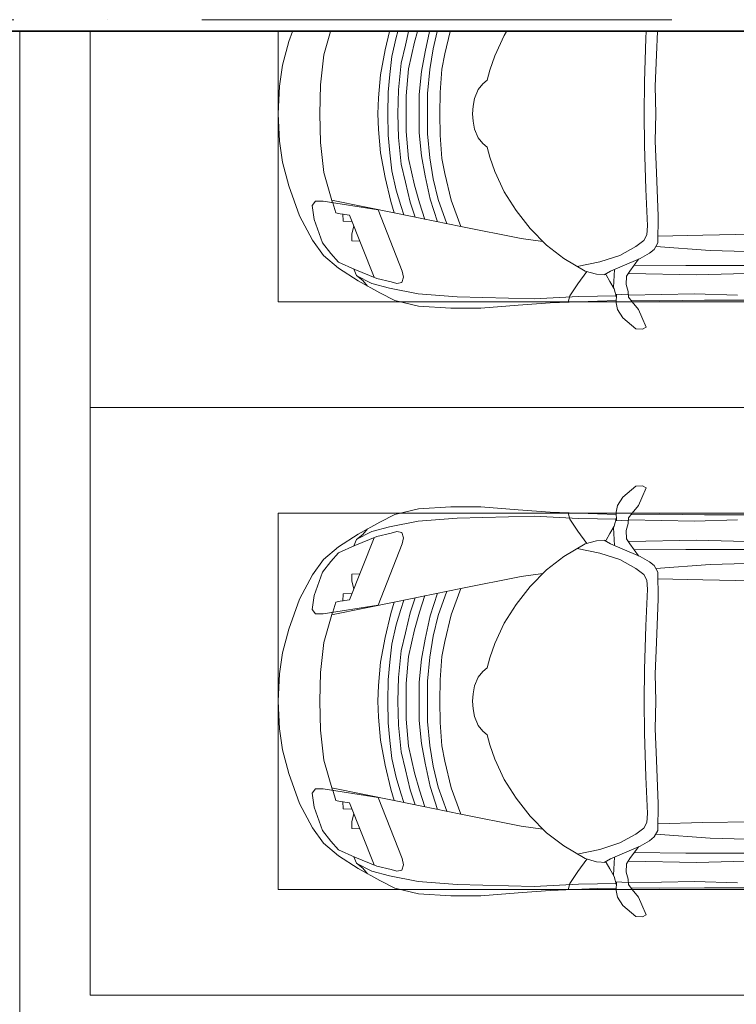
# Model space of a CAD drawing. Header units: millimetres. Extents: x -32229 to 192519, y -13689 to 125138.
# Tile 31 of 183: x -6265 to -3215, y 65961 to 70150. Entities that reach past the tile are written whole.
import ezdxf

# ---------------------------------------------------------------- set-up
doc = ezdxf.new("R2010")
doc.units = ezdxf.units.MM
doc.linetypes.add('ADSK_Осевая', pattern=[2800, 2000, -400, 0, -400])
for name, color, linetype, lineweight in [('A-DETL-GENF-OTLN', 7, 'Continuous', 18), ('A-FLOR-____-OTLN', 7, 'Continuous', 18), ('C-PRKG-____-OTLN', 7, 'Continuous', 18), ('E-CABL-TRAY-CNTR', 7, 'ADSK_Осевая', 18), ('E-CABL-TRAY-OTLN', 7, 'Continuous', 18)]:
    doc.layers.add(name, color=color, linetype=linetype, lineweight=lineweight)

# ---------------------------------------------------------------- blocks, each defined once
blk = doc.blocks.new('АР_Машиноместо - 4900x2400_М__5300х2500_-V138--01 ЭЛ')
at = {"layer": 'A-DETL-GENF-OTLN', "color": 253, "lineweight": 13, "true_color": 0xaaaaaa}
for p, q in [((1044.2, -818.6), (943.3, -845.1)), ((1132.7, -806), (1044.2, -818.6)), ((1250, -800), (1132.7, -806)), ((1250, -800), (1367.3, -806)), ((1367.3, -806), (1455.8, -818.6)), ((1455.8, -818.6), (1556.7, -845.1)), ((943.3, -845.1), (815.8, -891)), ((1556.7, -845.1), (1599.9, -860.6)), ((815.8, -891), (711.9, -946.2)), ((711.9, -946.2), (647.2, -992.8)), ((800.1, -952.6), (700.9, -989.1)), ((859, -944.1), (800.1, -952.6)), ((877.7, -958.9), (859, -944.1)), ((877.7, -991.4), (877.7, -958.9)), ((647.2, -992.8), (593.2, -1056.8)), ((700.9, -989.1), (655, -1024.3)), ((841.1, -1225.9), (877.7, -991.4)), ((1000.2, -994.5), (871.4, -1031.3)), ((1127.4, -979.8), (1000.2, -994.5)), ((1250, -977.6), (1127.4, -979.8)), ((1250, -977.6), (1372.6, -979.8)), ((1372.6, -979.8), (1499.8, -994.5)), ((1499.8, -994.5), (1599.9, -1023.1)), ((654.7, -1024.4), (617.9, -1057.3)), ((882.6, -1027.5), (853.8, -1167.4)), ((593.2, -1056.8), (539.3, -1140.4)), ((617.9, -1057.3), (586.9, -1126.3)), ((586.9, -1126.3), (548.2, -1220.1)), ((589, -1121.6), (561.3, -1132.6)), ((539.3, -1140.4), (487.4, -1232.1)), ((540.4, -1159.6), (516.2, -1180.5)), ((561.3, -1132.6), (540.4, -1159.6)), ((853.8, -1167.4), (826.8, -1300.9)), ((487.4, -1232.1), (455.7, -1296.1)), ((548.2, -1220.1), (535, -1280.6)), ((580.7, -1327.1), (841.1, -1225.9)), ((978.6, -1254.6), (876.3, -1278.7)), ((1084.1, -1236), (978.6, -1254.6)), ((1182.5, -1227.5), (1084.1, -1236)), ((1250, -1223.7), (1182.5, -1227.5)), ((1250, -1223.7), (1317.5, -1227.5)), ((1317.5, -1227.5), (1415.9, -1236)), ((1415.9, -1236), (1521.4, -1254.6)), ((1521.4, -1254.6), (1599.9, -1273.1)), ((455.7, -1296.1), (430.8, -1396.6)), ((535, -1280.6), (527.2, -1305.2)), ((876.3, -1278.7), (828.3, -1293.7)), ((1007.1, -1283.7), (925.2, -1301.6)), ((1083.6, -1274.6), (1007.1, -1283.7)), ((1159.1, -1267.9), (1083.6, -1274.6)), ((1250, -1266.6), (1159.1, -1267.9)), ((1250, -1266.6), (1340.9, -1267.9)), ((1340.9, -1267.9), (1416.4, -1274.6)), ((1416.4, -1274.6), (1492.9, -1283.7)), ((1492.9, -1283.7), (1574.8, -1301.6)), ((527.2, -1305.2), (531.8, -1326)), ((531.8, -1326), (554.4, -1333.3)), ((554.4, -1333.3), (580.7, -1327.1)), ((826.8, -1300.9), (770, -1576.5)), ((859.1, -1321.2), (819.9, -1334.4)), ((925.2, -1301.6), (859.1, -1321.2)), ((1035, -1323.2), (958.3, -1341.1)), ((1148.3, -1312.4), (1035, -1323.2)), ((1250, -1309.3), (1148.3, -1312.4)), ((1250, -1309.3), (1351.7, -1312.4)), ((1351.7, -1312.4), (1465, -1323.2)), ((1465, -1323.2), (1541.7, -1341.1)), ((1574.8, -1301.6), (1599.9, -1309)), ((873.8, -1361.2), (809.9, -1383.1)), ((945.3, -1380.6), (871.4, -1401.1)), ((958.3, -1341.1), (873.8, -1361.2)), ((1059, -1354.8), (945.3, -1380.6)), ((1174.5, -1344.2), (1059, -1354.8)), ((1250, -1344.9), (1174.5, -1344.2)), ((1250, -1344.9), (1325.5, -1344.2)), ((1325.5, -1344.2), (1441, -1354.8)), ((1441, -1354.8), (1554.7, -1380.6)), ((1541.7, -1341.1), (1599.9, -1355)), ((1554.7, -1380.6), (1599.9, -1393.1)), ((430.8, -1396.6), (422, -1534.1)), ((871.4, -1401.1), (800.5, -1424.6)), ((1070, -1410.4), (986.2, -1425.6)), ((1168.3, -1399.8), (1070, -1410.4)), ((1250, -1400.1), (1168.3, -1399.8)), ((1250, -1400.1), (1331.7, -1399.8)), ((1331.7, -1399.8), (1430, -1410.4)), ((1430, -1410.4), (1513.8, -1425.6)), ((887, -1446.5), (790.4, -1477.3)), ((973.4, -1459.7), (884.3, -1480.8)), ((986.2, -1425.6), (887, -1446.5)), ((1061.9, -1445.7), (973.4, -1459.7)), ((1163.9, -1435.1), (1061.9, -1445.7)), ((1250, -1435.1), (1163.9, -1435.1)), ((1250, -1435.1), (1336.1, -1435.1)), ((1336.1, -1435.1), (1438.1, -1445.7)), ((1438.1, -1445.7), (1526.6, -1459.7)), ((1513.8, -1425.6), (1599.9, -1443.7)), ((1526.6, -1459.7), (1599.9, -1477.1)), ((884.3, -1480.8), (782, -1518.1)), ((1060, -1496.1), (994.9, -1509.3)), ((1159.3, -1489.1), (1060, -1496.1)), ((1250, -1488.3), (1159.3, -1489.1)), ((1250, -1488.3), (1340.7, -1489.1)), ((1340.7, -1489.1), (1440, -1496.1)), ((1440, -1496.1), (1505.1, -1509.3)), ((422, -1534.1), (422, -1662.9)), ((881.7, -1536.4), (770, -1576.5)), ((994.9, -1509.3), (881.7, -1536.4)), ((1505.1, -1509.3), (1599.9, -1532)), ((770, -1576.5), (718.3, -1834.2)), ((1217.8, -1629.1), (1184.7, -1635.7)), ((1217.8, -1629.1), (1250, -1626.8)), ((1282.2, -1629.1), (1250, -1626.8)), ((1282.2, -1629.1), (1315.3, -1635.7)), ((422, -1662.9), (434.8, -1820.7)), ((1123.5, -1670.9), (1107.2, -1689.8)), ((1147.5, -1650.5), (1123.5, -1670.9)), ((1184.7, -1635.7), (1147.5, -1650.5)), ((1315.3, -1635.7), (1352.5, -1650.5)), ((1352.5, -1650.5), (1376.5, -1670.9)), ((1376.5, -1670.9), (1392.8, -1689.8)), ((1064.9, -1700.5), (1004.2, -1721.4)), ((1107.2, -1689.8), (1064.9, -1700.5)), ((1392.8, -1689.8), (1435.1, -1700.5)), ((1435.1, -1700.5), (1495.8, -1721.4)), ((1004.2, -1721.4), (917, -1761.1)), ((1495.8, -1721.4), (1583, -1761.1)), ((917, -1761.1), (837.5, -1812.1)), ((1583, -1761.1), (1599.9, -1772)), ((434.8, -1820.7), (444.9, -1956.8)), ((718.3, -1834.2), (705.7, -1926.7)), ((837.5, -1812.1), (761.1, -1871.7)), ((761.1, -1871.7), (690.7, -1941.6)), ((444.9, -1956.8), (453, -2159.1)), ((690.7, -1941.6), (634.6, -2015)), ((475.1, -2041), (447.5, -2034.4)), ((525.5, -2074.6), (475.1, -2041)), ((634.6, -2015), (580.7, -2105.7)), ((578.8, -2112.6), (525.5, -2074.6)), ((619.7, -2168.6), (600.3, -2072.7)), ((580.7, -2105.7), (567.1, -2153.8)), ((453, -2159.1), (455, -2238.9)), ((567.1, -2153.8), (564.3, -2195.4)), ((647.3, -2254.2), (619.7, -2168.6)), ((536.7, -2211.8), (505.1, -2230)), ((564.3, -2195.4), (536.7, -2211.8)), ((579.9, -2213.8), (564.9, -2186.5)), ((600.8, -2263), (579.9, -2213.8)), ((381.7, -2266.4), (417.4, -2243.4)), ((417.4, -2243.4), (445.1, -2238.7)), ((445.1, -2238.7), (481.8, -2239.5)), ((505.1, -2230), (467.5, -2239.2)), ((482, -2235.6), (479.1, -2288.7)), ((586.6, -2231.3), (510.1, -2227.1)), ((685.1, -2322.3), (647.3, -2254.2)), ((335.2, -2322.3), (381.7, -2266.4)), ((470, -2290), (449.8, -2306.1)), ((454.5, -2423.6), (456, -2301.1)), ((493.6, -2288.6), (470, -2290)), ((523.3, -2281.2), (493.6, -2288.6)), ((559, -2282.6), (523.3, -2281.2)), ((580.6, -2296), (559, -2282.6)), ((630.6, -2332.9), (580.6, -2296)), ((633.8, -2340.5), (600.8, -2263)), ((333.1, -2350.6), (335.2, -2322.3)), ((417.4, -2333.8), (384.4, -2347.9)), ((449.8, -2306.1), (417.4, -2333.8)), ((603.5, -2534.3), (606.1, -2314.9)), ((656.7, -2380.3), (633.8, -2340.5)), ((710, -2355.4), (685.1, -2322.3)), ((341.2, -2366.2), (333.1, -2350.6)), ((384.4, -2347.9), (341.2, -2366.2)), ((672.8, -2399.7), (656.7, -2380.3)), ((734.3, -2368.8), (710, -2355.4)), ((772.7, -2371.5), (734.3, -2368.8)), ((929.1, -2364.1), (772.7, -2371.5)), ((1115.2, -2358.7), (929.1, -2364.1)), ((1250, -2357.8), (1115.2, -2358.7)), ((1250, -2357.8), (1384.8, -2358.7)), ((1384.8, -2358.7), (1570.9, -2364.1)), ((1570.9, -2364.1), (1599.9, -2365.5)), ((456.8, -2613.6), (454.5, -2423.6)), ((684.8, -2406.5), (667.8, -2638.3)), ((700.6, -2415.4), (672.8, -2399.7)), ((813.8, -2416.7), (700.6, -2415.4)), ((999.2, -2409.3), (813.8, -2416.7)), ((1132.7, -2404.6), (999.2, -2409.3)), ((1250, -2406.6), (1132.7, -2404.6)), ((1250, -2406.6), (1367.3, -2404.6)), ((1367.3, -2404.6), (1500.8, -2409.3)), ((1500.8, -2409.3), (1599.9, -2413.3)), ((604.4, -2850.8), (603.5, -2534.3)), ((456.1, -2818.3), (456.8, -2613.6)), ((667.8, -2638.3), (659.3, -2936))]:
    blk.add_line(p, q, dxfattribs=at)
at = {"layer": 'A-DETL-GENF-OTLN', "color": 254, "lineweight": 13, "true_color": 0xd4d4d4}
for p, q in [((827.7, -1045), (824.1, -1063.7)), ((871.3, -1031.9), (827.7, -1045)), ((792.9, -1076.2), (791.2, -1114.5)), ((823.3, -1074.4), (792.9, -1076.2)), ((824.1, -1063.7), (818.8, -1102.9)), ((818.8, -1102.9), (554, -1208.1)), ((709.1, -1112.7), (708.2, -1146.9)), ((737.7, -1113.6), (709.1, -1112.7)), ((772.6, -1121.3), (737.7, -1113.6)), ((561.7, -1132.1), (527.9, -1198.6)), ((527.9, -1198.6), (507.4, -1274.3)), ((507.4, -1274.3), (483.4, -1395.6)), ((483.4, -1395.6), (470.9, -1561.4)), ((470.9, -1561.4), (462.8, -1889.5)), ((462.8, -1889.5), (471.8, -2077.7)), ((471.8, -2077.7), (474.5, -2239.3)), ((483.3, -2571.4), (478, -2290)), ((570.6, -2291.4), (564.4, -2580.5)), ((728.4, -2415.7), (733.8, -2606.7)), ((477.8, -2754.7), (483.3, -2571.4)), ((564.4, -2580.5), (571.6, -2853.3)), ((733.8, -2606.7), (737.8, -2818.3))]:
    blk.add_line(p, q, dxfattribs=at)
at = {"layer": 'C-PRKG-____-OTLN', "color": 253, "lineweight": 13, "true_color": 0xaaaaaa}
for p, q in [((1599.9, 0), (0, 0)), ((0, 0), (0, -5300)), ((450, -800), (450, -4500)), ((450, -800), (1599.9, -800))]:
    blk.add_line(p, q, dxfattribs=at)
blk = doc.blocks.new('АР_Машиноместо - 4900x2400_М__5300х2500_-V125--01 ЭЛ')
at = {"layer": 'A-DETL-GENF-OTLN', "color": 253, "lineweight": 13, "true_color": 0xaaaaaa}
for p, q in [((667.8, 2638.3), (659.3, 2936)), ((1832.2, 2638.3), (1840.7, 2936)), ((604.4, 2850.8), (603.5, 2534.3)), ((1895.6, 2850.8), (1896.5, 2534.3)), ((456.1, 2818.3), (456.8, 2613.6)), ((2043.9, 2818.3), (2043.2, 2613.6)), ((456.8, 2613.6), (454.5, 2423.6)), ((684.8, 2406.5), (667.8, 2638.3)), ((1815.2, 2406.5), (1832.2, 2638.3)), ((2043.2, 2613.6), (2045.5, 2423.6)), ((603.5, 2534.3), (606.1, 2314.9)), ((1896.5, 2534.3), (1893.9, 2314.9)), ((454.5, 2423.6), (456, 2301.1)), ((672.8, 2399.7), (656.7, 2380.3)), ((700.6, 2415.4), (672.8, 2399.7)), ((813.8, 2416.7), (700.6, 2415.4)), ((999.2, 2409.3), (813.8, 2416.7)), ((1132.7, 2404.6), (999.2, 2409.3)), ((1250, 2406.6), (1132.7, 2404.6)), ((1250, 2406.6), (1367.3, 2404.6)), ((1367.3, 2404.6), (1500.8, 2409.3)), ((1500.8, 2409.3), (1686.2, 2416.7)), ((1686.2, 2416.7), (1799.4, 2415.4)), ((1799.4, 2415.4), (1827.2, 2399.7)), ((1827.2, 2399.7), (1843.3, 2380.3)), ((2045.5, 2423.6), (2044, 2301.1)), ((341.2, 2366.2), (333.1, 2350.6)), ((333.1, 2350.6), (335.2, 2322.3)), ((384.4, 2347.9), (341.2, 2366.2)), ((417.4, 2333.8), (384.4, 2347.9)), ((656.7, 2380.3), (633.8, 2340.5)), ((710, 2355.4), (685.1, 2322.3)), ((734.3, 2368.8), (710, 2355.4)), ((772.7, 2371.5), (734.3, 2368.8)), ((929.1, 2364.1), (772.7, 2371.5)), ((1115.2, 2358.7), (929.1, 2364.1)), ((1250, 2357.8), (1115.2, 2358.7)), ((1250, 2357.8), (1384.8, 2358.7)), ((1384.8, 2358.7), (1570.9, 2364.1)), ((1570.9, 2364.1), (1727.3, 2371.5)), ((1727.3, 2371.5), (1765.7, 2368.8)), ((1765.7, 2368.8), (1790, 2355.4)), ((1790, 2355.4), (1814.9, 2322.3)), ((1843.3, 2380.3), (1866.2, 2340.5)), ((2082.6, 2333.8), (2115.6, 2347.9)), ((2115.6, 2347.9), (2158.8, 2366.2)), ((2158.8, 2366.2), (2166.9, 2350.6)), ((2166.9, 2350.6), (2164.8, 2322.3)), ((335.2, 2322.3), (381.7, 2266.4)), ((449.8, 2306.1), (417.4, 2333.8)), ((470, 2290), (449.8, 2306.1)), ((630.6, 2332.9), (580.6, 2296)), ((633.8, 2340.5), (600.8, 2263)), ((685.1, 2322.3), (647.3, 2254.2)), ((1814.9, 2322.3), (1852.7, 2254.2)), ((1866.2, 2340.5), (1899.2, 2263)), ((1869.4, 2332.9), (1919.4, 2296)), ((2030, 2290), (2050.2, 2306.1)), ((2050.2, 2306.1), (2082.6, 2333.8)), ((2164.8, 2322.3), (2118.3, 2266.4)), ((381.7, 2266.4), (417.4, 2243.4)), ((493.6, 2288.6), (470, 2290)), ((482, 2235.6), (479.1, 2288.7)), ((523.3, 2281.2), (493.6, 2288.6)), ((559, 2282.6), (523.3, 2281.2)), ((580.6, 2296), (559, 2282.6)), ((600.8, 2263), (579.9, 2213.8)), ((1899.2, 2263), (1920.1, 2213.8)), ((1919.4, 2296), (1941, 2282.6)), ((1941, 2282.6), (1976.7, 2281.2)), ((1976.7, 2281.2), (2006.4, 2288.6)), ((2006.4, 2288.6), (2030, 2290)), ((2018, 2235.6), (2020.9, 2288.7)), ((2118.3, 2266.4), (2082.6, 2243.4)), ((417.4, 2243.4), (445.1, 2238.7)), ((445.1, 2238.7), (481.8, 2239.5)), ((453, 2159.1), (455, 2238.9)), ((505.1, 2230), (467.5, 2239.2)), ((536.7, 2211.8), (505.1, 2230)), ((586.6, 2231.3), (510.1, 2227.1)), ((647.3, 2254.2), (619.7, 2168.6)), ((1852.7, 2254.2), (1880.3, 2168.6)), ((1913.4, 2231.3), (1989.9, 2227.1)), ((1963.3, 2211.8), (1994.9, 2230)), ((1994.9, 2230), (2032.5, 2239.2)), ((2054.9, 2238.7), (2018.2, 2239.5)), ((2047, 2159.1), (2045, 2238.9)), ((2082.6, 2243.4), (2054.9, 2238.7)), ((564.3, 2195.4), (536.7, 2211.8)), ((567.1, 2153.8), (564.3, 2195.4)), ((579.9, 2213.8), (564.9, 2186.5)), ((1920.1, 2213.8), (1935.1, 2186.5)), ((1932.9, 2153.8), (1935.7, 2195.4)), ((1935.7, 2195.4), (1963.3, 2211.8)), ((444.9, 1956.8), (453, 2159.1)), ((580.7, 2105.7), (567.1, 2153.8)), ((619.7, 2168.6), (600.3, 2072.7)), ((1880.3, 2168.6), (1899.7, 2072.7)), ((1919.3, 2105.7), (1932.9, 2153.8)), ((2055.1, 1956.8), (2047, 2159.1)), ((578.8, 2112.6), (525.5, 2074.6)), ((634.6, 2015), (580.7, 2105.7)), ((1865.4, 2015), (1919.3, 2105.7)), ((1921.2, 2112.6), (1974.5, 2074.6)), ((525.5, 2074.6), (475.1, 2041)), ((1974.5, 2074.6), (2024.9, 2041)), ((475.1, 2041), (447.5, 2034.4)), ((690.7, 1941.6), (634.6, 2015)), ((1809.3, 1941.6), (1865.4, 2015)), ((2024.9, 2041), (2052.5, 2034.4)), ((434.8, 1820.7), (444.9, 1956.8)), ((761.1, 1871.7), (690.7, 1941.6)), ((1738.9, 1871.7), (1809.3, 1941.6)), ((2065.2, 1820.7), (2055.1, 1956.8)), ((718.3, 1834.2), (705.7, 1926.7)), ((1781.7, 1834.2), (1794.3, 1926.7)), ((837.5, 1812.1), (761.1, 1871.7)), ((1662.5, 1812.1), (1738.9, 1871.7)), ((422, 1662.9), (434.8, 1820.7)), ((770, 1576.5), (718.3, 1834.2)), ((917, 1761.1), (837.5, 1812.1)), ((1583, 1761.1), (1662.5, 1812.1)), ((1730, 1576.5), (1781.7, 1834.2)), ((2078, 1662.9), (2065.2, 1820.7)), ((1004.2, 1721.4), (917, 1761.1)), ((1495.8, 1721.4), (1583, 1761.1)), ((1064.9, 1700.5), (1004.2, 1721.4)), ((1435.1, 1700.5), (1495.8, 1721.4)), ((1107.2, 1689.8), (1064.9, 1700.5)), ((1123.5, 1670.9), (1107.2, 1689.8)), ((1376.5, 1670.9), (1392.8, 1689.8)), ((1392.8, 1689.8), (1435.1, 1700.5)), ((422, 1534.1), (422, 1662.9)), ((1147.5, 1650.5), (1123.5, 1670.9)), ((1184.7, 1635.7), (1147.5, 1650.5)), ((1217.8, 1629.1), (1184.7, 1635.7)), ((1282.2, 1629.1), (1315.3, 1635.7)), ((1315.3, 1635.7), (1352.5, 1650.5)), ((1352.5, 1650.5), (1376.5, 1670.9)), ((2078, 1534.1), (2078, 1662.9)), ((1217.8, 1629.1), (1250, 1626.8)), ((1282.2, 1629.1), (1250, 1626.8)), ((826.8, 1300.9), (770, 1576.5)), ((881.7, 1536.4), (770, 1576.5)), ((1618.3, 1536.4), (1730, 1576.5)), ((1673.2, 1300.9), (1730, 1576.5)), ((430.8, 1396.6), (422, 1534.1)), ((884.3, 1480.8), (782, 1518.1)), ((994.9, 1509.3), (881.7, 1536.4)), ((1060, 1496.1), (994.9, 1509.3)), ((1440, 1496.1), (1505.1, 1509.3)), ((1505.1, 1509.3), (1618.3, 1536.4)), ((1615.7, 1480.8), (1718, 1518.1)), ((2069.2, 1396.6), (2078, 1534.1)), ((887, 1446.5), (790.4, 1477.3)), ((973.4, 1459.7), (884.3, 1480.8)), ((1159.3, 1489.1), (1060, 1496.1)), ((1250, 1488.3), (1159.3, 1489.1)), ((1250, 1488.3), (1340.7, 1489.1)), ((1340.7, 1489.1), (1440, 1496.1)), ((1526.6, 1459.7), (1615.7, 1480.8)), ((1613, 1446.5), (1709.6, 1477.3)), ((871.4, 1401.1), (800.5, 1424.6)), ((986.2, 1425.6), (887, 1446.5)), ((1061.9, 1445.7), (973.4, 1459.7)), ((1070, 1410.4), (986.2, 1425.6)), ((1163.9, 1435.1), (1061.9, 1445.7)), ((1250, 1435.1), (1163.9, 1435.1)), ((1250, 1435.1), (1336.1, 1435.1)), ((1336.1, 1435.1), (1438.1, 1445.7)), ((1430, 1410.4), (1513.8, 1425.6)), ((1438.1, 1445.7), (1526.6, 1459.7)), ((1513.8, 1425.6), (1613, 1446.5)), ((1628.6, 1401.1), (1699.5, 1424.6)), ((455.7, 1296.1), (430.8, 1396.6)), ((873.8, 1361.2), (809.9, 1383.1)), ((945.3, 1380.6), (871.4, 1401.1)), ((1168.3, 1399.8), (1070, 1410.4)), ((1250, 1400.1), (1168.3, 1399.8)), ((1250, 1400.1), (1331.7, 1399.8)), ((1331.7, 1399.8), (1430, 1410.4)), ((1554.7, 1380.6), (1628.6, 1401.1)), ((1626.2, 1361.2), (1690.1, 1383.1)), ((2044.3, 1296.1), (2069.2, 1396.6)), ((958.3, 1341.1), (873.8, 1361.2)), ((1059, 1354.8), (945.3, 1380.6)), ((1035, 1323.2), (958.3, 1341.1)), ((1174.5, 1344.2), (1059, 1354.8)), ((1250, 1344.9), (1174.5, 1344.2)), ((1250, 1344.9), (1325.5, 1344.2)), ((1325.5, 1344.2), (1441, 1354.8)), ((1441, 1354.8), (1554.7, 1380.6)), ((1465, 1323.2), (1541.7, 1341.1)), ((1541.7, 1341.1), (1626.2, 1361.2)), ((527.2, 1305.2), (531.8, 1326)), ((535, 1280.6), (527.2, 1305.2)), ((531.8, 1326), (554.4, 1333.3)), ((554.4, 1333.3), (580.7, 1327.1)), ((580.7, 1327.1), (841.1, 1225.9)), ((859.1, 1321.2), (819.9, 1334.4)), ((853.8, 1167.4), (826.8, 1300.9)), ((925.2, 1301.6), (859.1, 1321.2)), ((1007.1, 1283.7), (925.2, 1301.6)), ((1148.3, 1312.4), (1035, 1323.2)), ((1250, 1309.3), (1148.3, 1312.4)), ((1250, 1309.3), (1351.7, 1312.4)), ((1351.7, 1312.4), (1465, 1323.2)), ((1492.9, 1283.7), (1574.8, 1301.6)), ((1574.8, 1301.6), (1640.9, 1321.2)), ((1640.9, 1321.2), (1680.1, 1334.4)), ((1646.2, 1167.4), (1673.2, 1300.9)), ((1919.3, 1327.1), (1658.9, 1225.9)), ((1945.6, 1333.3), (1919.3, 1327.1)), ((1968.2, 1326), (1945.6, 1333.3)), ((1965, 1280.6), (1972.8, 1305.2)), ((1972.8, 1305.2), (1968.2, 1326)), ((487.4, 1232.1), (455.7, 1296.1)), ((548.2, 1220.1), (535, 1280.6)), ((876.3, 1278.7), (828.3, 1293.7)), ((978.6, 1254.6), (876.3, 1278.7)), ((1083.6, 1274.6), (1007.1, 1283.7)), ((1159.1, 1267.9), (1083.6, 1274.6)), ((1250, 1266.6), (1159.1, 1267.9)), ((1250, 1266.6), (1340.9, 1267.9)), ((1340.9, 1267.9), (1416.4, 1274.6)), ((1416.4, 1274.6), (1492.9, 1283.7)), ((1521.4, 1254.6), (1623.7, 1278.7)), ((1623.7, 1278.7), (1671.7, 1293.7)), ((1951.8, 1220.1), (1965, 1280.6)), ((2012.6, 1232.1), (2044.3, 1296.1)), ((539.3, 1140.4), (487.4, 1232.1)), ((586.9, 1126.3), (548.2, 1220.1)), ((841.1, 1225.9), (877.7, 991.4)), ((1084.1, 1236), (978.6, 1254.6)), ((1182.5, 1227.5), (1084.1, 1236)), ((1250, 1223.7), (1182.5, 1227.5)), ((1250, 1223.7), (1317.5, 1227.5)), ((1317.5, 1227.5), (1415.9, 1236)), ((1415.9, 1236), (1521.4, 1254.6)), ((1658.9, 1225.9), (1622.3, 991.4)), ((1913.1, 1126.3), (1951.8, 1220.1)), ((1960.7, 1140.4), (2012.6, 1232.1)), ((540.4, 1159.6), (516.2, 1180.5)), ((1959.6, 1159.6), (1983.8, 1180.5)), ((593.2, 1056.8), (539.3, 1140.4)), ((561.3, 1132.6), (540.4, 1159.6)), ((589, 1121.6), (561.3, 1132.6)), ((882.6, 1027.5), (853.8, 1167.4)), ((1617.4, 1027.5), (1646.2, 1167.4)), ((1906.8, 1056.8), (1960.7, 1140.4)), ((1911, 1121.6), (1938.7, 1132.6)), ((1938.7, 1132.6), (1959.6, 1159.6)), ((617.9, 1057.3), (586.9, 1126.3)), ((1882.1, 1057.3), (1913.1, 1126.3)), ((647.2, 992.8), (593.2, 1056.8)), ((654.7, 1024.4), (617.9, 1057.3)), ((1845.3, 1024.4), (1882.1, 1057.3)), ((1852.8, 992.8), (1906.8, 1056.8)), ((700.9, 989.1), (655, 1024.3)), ((1000.2, 994.5), (871.4, 1031.3)), ((1499.8, 994.5), (1628.6, 1031.3)), ((1799.1, 989.1), (1845, 1024.3)), ((711.9, 946.2), (647.2, 992.8)), ((800.1, 952.6), (700.9, 989.1)), ((877.7, 991.4), (877.7, 958.9)), ((1127.4, 979.8), (1000.2, 994.5)), ((1250, 977.6), (1127.4, 979.8)), ((1250, 977.6), (1372.6, 979.8)), ((1372.6, 979.8), (1499.8, 994.5)), ((1622.3, 991.4), (1622.3, 958.9)), ((1699.9, 952.6), (1799.1, 989.1)), ((1788.1, 946.2), (1852.8, 992.8)), ((815.8, 891), (711.9, 946.2)), ((859, 944.1), (800.1, 952.6)), ((877.7, 958.9), (859, 944.1)), ((1622.3, 958.9), (1641, 944.1)), ((1641, 944.1), (1699.9, 952.6)), ((1684.2, 891), (1788.1, 946.2)), ((943.3, 845.1), (815.8, 891)), ((1556.7, 845.1), (1684.2, 891)), ((1044.2, 818.6), (943.3, 845.1)), ((1455.8, 818.6), (1556.7, 845.1)), ((1132.7, 806), (1044.2, 818.6)), ((1250, 800), (1132.7, 806)), ((1250, 800), (1367.3, 806)), ((1367.3, 806), (1455.8, 818.6))]:
    blk.add_line(p, q, dxfattribs=at)
at = {"layer": 'A-DETL-GENF-OTLN', "color": 254, "lineweight": 13, "true_color": 0xd4d4d4}
for p, q in [((564.4, 2580.5), (571.6, 2853.3)), ((1935.6, 2580.5), (1928.4, 2853.3)), ((733.8, 2606.7), (737.8, 2818.3)), ((1766.2, 2606.7), (1762.2, 2818.3)), ((477.8, 2754.7), (483.3, 2571.4)), ((2022.2, 2754.7), (2016.7, 2571.4)), ((728.4, 2415.7), (733.8, 2606.7)), ((1771.6, 2415.7), (1766.2, 2606.7)), ((483.3, 2571.4), (478, 2290)), ((570.6, 2291.4), (564.4, 2580.5)), ((1929.4, 2291.4), (1935.6, 2580.5)), ((2016.7, 2571.4), (2022, 2290)), ((471.8, 2077.7), (474.5, 2239.3)), ((2028.2, 2077.7), (2025.5, 2239.3)), ((462.8, 1889.5), (471.8, 2077.7)), ((2037.2, 1889.5), (2028.2, 2077.7)), ((470.9, 1561.4), (462.8, 1889.5)), ((2029.1, 1561.4), (2037.2, 1889.5)), ((483.4, 1395.6), (470.9, 1561.4)), ((2016.6, 1395.6), (2029.1, 1561.4)), ((507.4, 1274.3), (483.4, 1395.6)), ((1992.6, 1274.3), (2016.6, 1395.6)), ((527.9, 1198.6), (507.4, 1274.3)), ((1972.1, 1198.6), (1992.6, 1274.3)), ((561.7, 1132.1), (527.9, 1198.6)), ((818.8, 1102.9), (554, 1208.1)), ((1681.2, 1102.9), (1946, 1208.1)), ((1938.3, 1132.1), (1972.1, 1198.6)), ((709.1, 1112.7), (708.2, 1146.9)), ((1790.9, 1112.7), (1791.8, 1146.9)), ((737.7, 1113.6), (709.1, 1112.7)), ((772.6, 1121.3), (737.7, 1113.6)), ((792.9, 1076.2), (791.2, 1114.5)), ((824.1, 1063.7), (818.8, 1102.9)), ((1675.9, 1063.7), (1681.2, 1102.9)), ((1707.1, 1076.2), (1708.8, 1114.5)), ((1727.4, 1121.3), (1762.3, 1113.6)), ((1762.3, 1113.6), (1790.9, 1112.7)), ((823.3, 1074.4), (792.9, 1076.2)), ((827.7, 1045), (824.1, 1063.7)), ((1672.3, 1045), (1675.9, 1063.7)), ((1676.7, 1074.4), (1707.1, 1076.2)), ((871.3, 1031.9), (827.7, 1045)), ((1628.7, 1031.9), (1672.3, 1045))]:
    blk.add_line(p, q, dxfattribs=at)
at = {"layer": 'C-PRKG-____-OTLN', "color": 253, "lineweight": 13, "true_color": 0xaaaaaa}
for p, q in [((0, 0), (0, 5300)), ((2500, 0), (2500, 5300)), ((450, 800), (450, 4500)), ((2050, 800), (2050, 4500)), ((450, 800), (2050, 800)), ((2500, 0), (0, 0))]:
    blk.add_line(p, q, dxfattribs=at)
blk = doc.blocks.new('Наметкина 10_РД_АР_П_отсоединено_rvt-1--01 ЭЛ')
at = {"layer": 'A-FLOR-____-OTLN', "color": 253, "lineweight": 13, "true_color": 0xaaaaaa}
for p, q in [((-6264.7, 70099.9), (-6264.7, 65450)), ((-6264.7, 65450), (-6264.7, 70099.9))]:
    blk.add_line(p, q, dxfattribs=at)
at = {"layer": 'C-PRKG-____-OTLN', "color": 253, "lineweight": 13, "true_color": 0xaaaaaa}
for name, rotation in [('АР_Машиноместо - 4900x2400_М__5300х2500_-V138--01 ЭЛ', 90.00000000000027), ('АР_Машиноместо - 4900x2400_М__5300х2500_-V125--01 ЭЛ', 269.9999999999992)]:
    blk.add_blockref(name, (-5964.7, 68500), dxfattribs=dict(at, rotation=rotation))

msp = doc.modelspace()

# ---------------------------------------------------------------- linework, layer by layer
at = {"layer": 'E-CABL-TRAY-CNTR', "color": 94, "true_color": 0x009f00}
msp.add_line((-8289.2, 70149.9), (3328.3, 70149.9), dxfattribs=at)
at = {"layer": 'E-CABL-TRAY-OTLN', "color": 94, "true_color": 0x009f00}
for p, q in [((-8289.2, 70102.4), (3328.3, 70102.4)), ((-8289.2, 70099.9), (3328.3, 70099.9))]:
    msp.add_line(p, q, dxfattribs=at)

# ---------------------------------------------------------------- block references
at = {"lineweight": 5}
msp.add_blockref('Наметкина 10_РД_АР_П_отсоединено_rvt-1--01 ЭЛ', (0, 0), dxfattribs=at)

doc.saveas('drawing.dxf')
